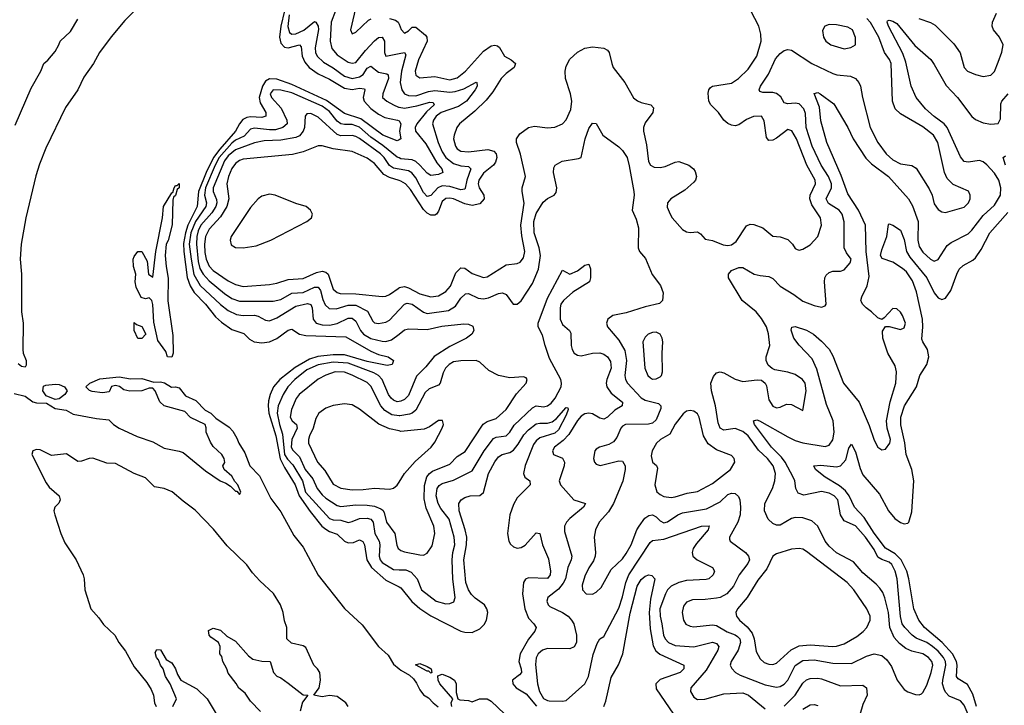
# Model space of a CAD drawing. Header units: inches. Extents: x 1678809 to 1859548, y 384609 to 522868.
# Tile 170 of 256: x 1727980 to 1733223, y 480496 to 484144. Entities that reach past the tile are written whole.
import ezdxf

# ---------------------------------------------------------------- set-up
doc = ezdxf.new("R2010")
doc.units = ezdxf.units.IN
doc.header["$MEASUREMENT"] = 0
doc.layers.add('B7428', color=7, linetype='Continuous')
doc.layers.add('B7438', color=7, linetype='Continuous')

msp = doc.modelspace()

# ---------------------------------------------------------------- linework, layer by layer
at = {"layer": 'B7428', "color": 5}
for points, elevation in [([(1728620, 484220), (1728540, 484140), (1728467, 484053), (1728405.8, 483970), (1728373, 483910), (1728321.4, 483838.6), (1728290, 483771.3), (1728223.6, 483676.4), (1728120, 483460), (1728085.6, 483374.4), (1728066.7, 483313.3), (1728012.7, 483090), (1727987.3, 482950), (1727982.3, 482870), (1727989.3, 482790), (1727989.3, 482590), (1727998.4, 482530), (1727997.3, 482390), (1727998.9, 482370), (1728014, 482330), (1728014.9, 482305.1), (1728010, 482295.3), (1727990, 482299.3), (1727973, 482313)], 180), ([(1729774.4, 484225.6), (1729741.1, 484090), (1729750, 484068.4), (1729770, 484077.1), (1729838.1, 484141.9), (1729852, 484148)], 280), ([(1729390.5, 484190), (1729370.5, 484110), (1729364.3, 484050), (1729370, 484018.4), (1729390, 483997.7), (1729410, 483993.6), (1729470, 484009.4), (1729478.6, 483998.6), (1729483.5, 483950), (1729497.7, 483917.7), (1729522.4, 483890), (1729570, 483855), (1729630, 483826.7), (1729710, 483779.6), (1729750, 483772.2), (1729790, 483779.2), (1729815.7, 483775.7), (1729818.3, 483770), (1729809.6, 483730), (1729814.4, 483710), (1729850, 483671.4), (1729890, 483640.5), (1729923.7, 483623.7), (1729992.4, 483610), (1730000, 483604.8)], 220), ([(1729415, 484170), (1729407.5, 484107.5), (1729416.4, 484076.4), (1729430, 484066.3), (1729450, 484067.8), (1729492.6, 484087.4), (1729550, 484134.5), (1729557.6, 484130), (1729568.9, 484110), (1729570.7, 484090.7), (1729553.5, 483993.5), (1729555.7, 483970), (1729565.1, 483950), (1729598.1, 483918.1), (1729650, 483887.7), (1729710, 483842.4), (1729750, 483830.4), (1729790, 483839.6), (1729810, 483852.9), (1729830, 483885.6), (1729850, 483896.4), (1729890, 483865.2), (1729936, 483856), (1729943, 483850), (1729944.6, 483830), (1729913.6, 483750), (1729912.2, 483730), (1729934.9, 483710), (1729970.2, 483690), (1729998.1, 483678.1), (1730000, 483677.8)], 240), ([(1729662, 484190), (1729638.4, 484130), (1729633.8, 484030), (1729642.4, 483990), (1729670, 483956.9), (1729730, 483918.5), (1729750, 483912.3), (1729770, 483915.3), (1729821, 483979), (1729870, 484030.8), (1729890, 484048.8), (1729910.9, 484050.9), (1729922.7, 484030), (1729922.8, 483970), (1729929.5, 483949.5), (1730000, 483963.5)], 260), ([(1727957, 483583), (1728040.7, 483779.3), (1728093.6, 483870), (1728109.6, 483910.4), (1728130, 483927.7), (1728170, 483974.8), (1728189.3, 484010), (1728195.1, 484030), (1728250, 484080.7), (1728290, 484146.8)], 180), ([(1729950, 484149.7), (1729981.6, 484141.6), (1729996, 484130), (1730000, 484120.1)], 280), ([(1730000, 483504.1), (1729990, 483498.4), (1729913.5, 483530), (1729795.9, 483615.9), (1729710, 483645.5), (1729613.2, 483713.2), (1729430, 483799.3), (1729350, 483826.6), (1729310, 483828.9), (1729290, 483816), (1729273.1, 483790), (1729256, 483730), (1729261.5, 483701.5), (1729290.7, 483650), (1729290.2, 483630), (1729270, 483623.2), (1729210, 483626.1), (1729190, 483622.9), (1729167.6, 483612.4), (1729150, 483590.4), (1729128.9, 483550), (1729045.4, 483454.6), (1729012.6, 483410), (1728973, 483330), (1728932.3, 483230), (1728925, 483150), (1728876.4, 483050), (1728862.7, 483010), (1728852.5, 482952.5), (1728854.2, 482910), (1728872.6, 482772.6), (1728888.6, 482728.6), (1728910, 482692.5), (1728969.3, 482630), (1729023.3, 482563.3), (1729054.4, 482534.4), (1729110, 482496.3), (1729173.5, 482473.5), (1729204.7, 482444.7), (1729228.2, 482430), (1729270, 482423.8), (1729310, 482430.1), (1729350, 482448.4), (1729410, 482491.7), (1729430, 482496.5), (1729470.5, 482470.5), (1729503.2, 482463.2), (1729716.4, 482456.4), (1729850, 482379.6), (1729890, 482362.6), (1729942, 482350), (1729970.5, 482330), (1729964, 482310), (1729936.4, 482303.6), (1729830, 482326.2), (1729710, 482360.1), (1729650, 482360.8), (1729567.9, 482352.1), (1729522.6, 482337.4), (1729446.2, 482293.8), (1729366.1, 482230), (1729331.9, 482190), (1729313.2, 482150), (1729304.6, 482115.4), (1729302.6, 482090), (1729307.4, 482050), (1729343.8, 481930), (1729367.1, 481807.1), (1729390, 481761.9), (1729447.1, 481670), (1729468.6, 481610), (1729527.1, 481527.1), (1729589.8, 481450), (1729610, 481432.8), (1729630, 481420.2), (1729670, 481406), (1729709.4, 481369.4), (1729730, 481360.5), (1729757.4, 481362.6), (1729790, 481376.1), (1729808.2, 481368.2), (1729816.3, 481350), (1729829.1, 481270), (1729854.4, 481230), (1729930, 481161.7), (1730000, 481125.8)], 220), ([(1730000, 483408.1), (1729990, 483412.3), (1729914.3, 483474.3), (1729850, 483518.9), (1729790, 483572.1), (1729750, 483586.9), (1729710, 483585.7), (1729689.4, 483590), (1729670, 483603.8), (1729630, 483655.5), (1729590, 483684.4), (1729430, 483754.9), (1729371.2, 483768.8), (1729330, 483771.1), (1729313.9, 483750), (1729321.1, 483730), (1729372.4, 483672.4), (1729403, 483610), (1729405, 483590), (1729382, 483570), (1729341.5, 483558.5), (1729310, 483557.3), (1729230, 483566.7), (1729210, 483561.3), (1729176.2, 483523.8), (1729130, 483503.1), (1729110, 483486.4), (1729042.3, 483410), (1729020.7, 483370), (1728969.8, 483249.8), (1728964.4, 483210), (1728975.7, 483170), (1728971.1, 483150), (1728916.6, 483070), (1728891.2, 483010), (1728883.3, 482950), (1728892.6, 482870), (1728908.3, 482788.3), (1728941.2, 482730), (1729050, 482627.8), (1729090, 482597.5), (1729134.9, 482574.9), (1729170, 482569.3), (1729230, 482572.5), (1729250, 482566.9), (1729290, 482545.3), (1729310, 482541.1), (1729350, 482557.3), (1729450, 482620.1), (1729513, 482633), (1729530, 482629.1), (1729536.9, 482610), (1729542.6, 482550), (1729559.2, 482530), (1729590, 482521), (1729630, 482518.6), (1729670, 482527.9), (1729730, 482555.7), (1729750, 482555.1), (1729770, 482539.8), (1729794.2, 482490), (1729810.6, 482470), (1729850, 482447.3), (1729910, 482433.3), (1729930, 482432.6), (1729959.7, 482440.3), (1730000, 482470.8)], 240), ([(1730000, 483348.1), (1729970, 483353.3), (1729948.5, 483368.5), (1729920.7, 483410), (1729901.4, 483430), (1729790, 483511), (1729770, 483523.1), (1729750, 483527.3), (1729690, 483526.7), (1729670, 483533.1), (1729570, 483626), (1729530, 483644.2), (1729510, 483643.5), (1729500.2, 483630), (1729496.5, 483570), (1729490.1, 483550), (1729470, 483526.4), (1729450, 483517.7), (1729370, 483502.1), (1729281.3, 483498.7), (1729230, 483489.2), (1729130, 483451.9), (1729090, 483419.8), (1729070, 483392.5), (1729011.2, 483250), (1729011, 483230), (1729027.9, 483187.9), (1729029.8, 483170), (1729024.4, 483150), (1729003, 483117), (1728944.6, 483050), (1728930, 483020.2), (1728922.8, 482990), (1728921, 482950), (1728930, 482858), (1728940.3, 482820.3), (1728956.7, 482790), (1728990, 482755.1), (1729070, 482687), (1729110, 482660.8), (1729150, 482647), (1729330, 482645.6), (1729370, 482654.4), (1729430, 482688.6), (1729490, 482692.7), (1729550, 482720.6), (1729570, 482721.5), (1729582.8, 482702.8), (1729594.9, 482654.9), (1729607, 482627), (1729627.9, 482607.9), (1729665.3, 482605.3), (1729730, 482624.8), (1729770, 482624.4), (1729832.3, 482592.3), (1729860.5, 482540.5), (1729870, 482531.7), (1729890, 482527.3), (1729930, 482534.5), (1729950, 482545.1), (1730000, 482599.5)], 260), ([(1730000, 483287.7), (1729950, 483303.4), (1729919.6, 483319.6), (1729870, 483377.8), (1729830, 483407), (1729750, 483442.9), (1729650, 483456.7), (1729590, 483472.8), (1729570, 483471.9), (1729490, 483439.9), (1729433, 483427), (1729170, 483401.7), (1729150, 483393.8), (1729130, 483378.2), (1729110, 483351.2), (1729092.2, 483310), (1729083.1, 483270), (1729094.5, 483190), (1729083.2, 483150), (1729050, 483095.5), (1728989.1, 483030), (1728969.1, 482990.9), (1728963.8, 482950), (1728965.5, 482905.5), (1728972.5, 482870), (1728990, 482831.7), (1729011.1, 482810), (1729090, 482754.3), (1729130, 482734.7), (1729170, 482724.7), (1729310, 482734.3), (1729350, 482741.6), (1729410, 482761.4), (1729490, 482766.4), (1729560.7, 482799.3), (1729590, 482805), (1729610, 482800.1), (1729623, 482790), (1729649.8, 482709.8), (1729670, 482692.8), (1729687.1, 482687.1), (1729770, 482686), (1729910, 482670.8), (1729930, 482673.1), (1729950, 482681.7), (1730000, 482717.9)], 280), ([(1730000, 482112.6), (1729990, 482110.9), (1729970, 482118.8), (1729957.9, 482130), (1729944.6, 482150), (1729910, 482229.3), (1729891, 482251), (1729865.3, 482265.3), (1729730, 482316.9), (1729650, 482321.4), (1729570, 482307.3), (1729510, 482280.7), (1729445, 482230), (1729408.9, 482190), (1729383.8, 482150), (1729357.1, 482090), (1729351.1, 482050), (1729362.9, 481990), (1729379.3, 481939.3), (1729391.1, 481830), (1729406, 481806), (1729435.2, 481775.2), (1729486.5, 481690), (1729502.9, 481630), (1729630, 481489.3), (1729650, 481483.3), (1729690, 481480.9), (1729730, 481469.6), (1729750, 481473.3), (1729790, 481490.9), (1729830, 481492.4), (1729850, 481487.1), (1729862, 481470), (1729870.8, 481410), (1729895.1, 481370), (1729898.6, 481350), (1729893.9, 481290), (1729899.2, 481270), (1729910, 481255.4), (1729970, 481218.1), (1730000, 481217.4)], 240), ([(1727950, 482154.8), (1728010, 482141), (1728050.5, 482110.5), (1728070, 482105.5), (1728123.5, 482103.5), (1728170, 482076), (1728227.1, 482067.1), (1728264.4, 482044.4), (1728390, 482022.3), (1728455.5, 482015.5), (1728480.4, 481990), (1728510, 481970.3), (1728606.6, 481926.6), (1728690, 481898.5), (1728750, 481864), (1728828.8, 481848.8), (1728850, 481840.4), (1728970, 481744.4), (1729047.3, 481690), (1729078.4, 481678.4), (1729102.4, 481662.4), (1729130, 481636), (1729136, 481636), (1729150, 481618), (1729157.2, 481630), (1729141.2, 481670), (1729126.3, 481686.3), (1729110, 481715.3), (1729068.7, 481750), (1729062, 481770), (1729072, 481788), (1729069, 481810), (1729056, 481830), (1729010, 481874), (1728995.9, 481895.9), (1728972.7, 481950), (1728973.2, 481973.2), (1728968, 481990), (1728890, 482027.6), (1728859.4, 482059.4), (1728749.2, 482090), (1728726.6, 482110), (1728701.2, 482170), (1728690, 482184), (1728670, 482184), (1728630, 482169.3), (1728567.6, 482167.6), (1728534.5, 482174.5), (1728511.5, 482191.5), (1728490, 482198), (1728468.5, 482191.5), (1728456.3, 482163.7), (1728421.6, 482158.4), (1728365.6, 482165.6), (1728351.7, 482171.7), (1728333.2, 482190), (1728353.2, 482210), (1728407.3, 482232.7), (1728510, 482243.8), (1728570, 482233.4), (1728630, 482234.4), (1728695.3, 482215.3), (1728730, 482217.1), (1728751.8, 482211.8), (1728788.5, 482188.5), (1728810, 482191), (1728830, 482186), (1728863.1, 482143.1), (1728917.6, 482117.6), (1728967.3, 482067.3), (1728998.8, 482050), (1729023.8, 482023.8), (1729095.5, 481975.5), (1729115.2, 481955.2), (1729137, 481917), (1729146.4, 481890), (1729179.5, 481839.5), (1729204.9, 481770), (1729256.7, 481716.7), (1729317, 481597), (1729370, 481524.9), (1729440.4, 481400.4), (1729490, 481337), (1729568.9, 481188.9), (1729710, 481012), (1729804.6, 480924.6), (1729890.4, 480810), (1729943, 480763), (1729970, 480714.4), (1730000, 480690.4)], 180), ([(1730000, 482036.3), (1729962.2, 482042.2), (1729924.9, 482064.9), (1729903.9, 482090), (1729850, 482193.7), (1729830, 482213), (1729750, 482253.3), (1729710, 482267.8), (1729660.7, 482270), (1729610, 482252.9), (1729570, 482230.5), (1729467.7, 482150), (1729452.4, 482127.6), (1729426.8, 482070), (1729419.8, 482030), (1729430.5, 482010.5), (1729454.2, 481990), (1729458.3, 481970), (1729428.6, 481910), (1729426.6, 481870), (1729434, 481854), (1729470, 481817.3), (1729500.4, 481750), (1729541.1, 481701.1), (1729563.4, 481650), (1729590, 481615.5), (1729610, 481597.5), (1729670, 481559.9), (1729690, 481553.8), (1729770, 481562.8), (1729830, 481561.2), (1729870, 481555.6), (1729902.4, 481542.4), (1729914, 481534), (1729921.2, 481521.2), (1729933.1, 481470), (1729978.5, 481410), (1729987.9, 481347.9), (1729996.1, 481330), (1730000, 481327)], 260), ([(1730000, 481956), (1729950, 481967.7), (1729892.3, 481992.3), (1729790, 482071.9), (1729750, 482095.1), (1729710, 482099.3), (1729650, 482090.7), (1729610, 482077.4), (1729572.9, 482050), (1729557.3, 482022.7), (1729542.1, 481970), (1729524, 481930), (1729517.9, 481910), (1729518.9, 481890), (1729566.5, 481790), (1729604.7, 481744.7), (1729650, 481671.9), (1729690, 481651.4), (1729750, 481642.7), (1729810, 481644.1), (1729870, 481652.1), (1729950, 481646.3), (1729970, 481652), (1729990, 481666.7), (1730000, 481682.7)], 280), ([(1729729, 480490), (1729717.2, 480510), (1729670, 480544), (1729630, 480548.7), (1729590, 480542), (1729546, 480550), (1729575.3, 480590), (1729582.7, 480630), (1729578, 480670), (1729566, 480690), (1729546, 480710), (1729504.7, 480804.7), (1729490, 480813.2), (1729427, 480827), (1729402, 480850), (1729402, 480910), (1729390, 480946), (1729382.7, 480990), (1729369.5, 481030), (1729331.6, 481091.6), (1729258.3, 481158.3), (1729220.2, 481200.2), (1729190, 481243.5), (1729084.8, 481344.8), (1729012.7, 481432.7), (1728914.8, 481534.8), (1728850, 481581.5), (1728791.8, 481631.8), (1728750, 481649.8), (1728698.7, 481658.7), (1728650, 481705.8), (1728589.9, 481729.9), (1728490, 481782.2), (1728443.6, 481783.6), (1728370, 481810.8), (1728350, 481809.8), (1728310, 481795.1), (1728290, 481794), (1728230, 481834.5), (1728150, 481826), (1728090, 481854.8), (1728070, 481857.3), (1728050.3, 481849.7), (1728044.6, 481830), (1728120.5, 481680.5), (1728137.5, 481657.5), (1728190.3, 481610), (1728196.5, 481590), (1728188.7, 481571.3), (1728166.7, 481550), (1728162.7, 481530), (1728166.7, 481510), (1728200.2, 481410), (1728221.4, 481361.4), (1728281.1, 481270), (1728318.4, 481190), (1728323.7, 481170), (1728326.7, 481110), (1728358.6, 481010), (1728402, 480962), (1728426.7, 480926.7), (1728486.3, 480870), (1728509, 480830), (1728543.6, 480783.6), (1728590, 480701.3), (1728657.5, 480617.5), (1728680.3, 480580.3), (1728693, 480550), (1728698.5, 480510), (1728707.1, 480490)], 180), ([(1729263.1, 480463.1), (1729210, 480518), (1729180.2, 480560.2), (1729146.6, 480586.6), (1729132.5, 480612.5), (1729090, 480668), (1729084, 480690), (1729062, 480730), (1729056.4, 480756.4), (1729046, 480770), (1729048, 480810), (1729038, 480830), (1728998, 480858), (1728988.7, 480870), (1728985.6, 480894.4), (1729010, 480906), (1729050, 480896), (1729084, 480864), (1729130, 480838), (1729199.1, 480759.1), (1729222.4, 480742.4), (1729269.2, 480730.8), (1729314, 480730), (1729331.3, 480670), (1729350, 480651.3), (1729370, 480642.8), (1729410, 480614.8), (1729490, 480552), (1729514, 480550), (1729486.8, 480513.2), (1729474.4, 480465.6)], 180), ([(1728795.3, 480490), (1728815.3, 480530), (1728781.2, 480610), (1728757.2, 480650), (1728744, 480690), (1728729.2, 480710), (1728719, 480739), (1728709, 480750), (1728702, 480778), (1728710, 480794), (1728730, 480792), (1728759.6, 480739.6), (1728790, 480722), (1728810.5, 480690.5), (1728820.5, 480660.5), (1728838, 480630), (1728923.5, 480583.5), (1728978, 480530), (1729064.9, 480384.9)], 180)]:
    msp.add_lwpolyline(points, dxfattribs=dict(at, elevation=elevation))
for points, elevation in [([(1728790, 482348.7), (1728768, 482350), (1728758, 482378), (1728716.6, 482436.6), (1728693.8, 482533.8), (1728689.1, 482629.1), (1728684, 482650), (1728670, 482664), (1728650, 482659), (1728626.6, 482666.6), (1728601.2, 482721.2), (1728595.1, 482750), (1728598, 482790), (1728587, 482830), (1728584.5, 482870), (1728590, 482884.7), (1728610, 482911.3), (1728630.7, 482910.7), (1728658.5, 482858.5), (1728666, 482790), (1728690, 482774), (1728706, 482910), (1728741.2, 483090), (1728746, 483150), (1728790, 483222), (1728796.4, 483223.6), (1728802, 483250), (1728810, 483262), (1728818, 483262), (1728830, 483272), (1728830, 483248.7), (1728819.6, 483240.4), (1728810, 483209), (1728799.6, 483200.4), (1728795.9, 483184.1), (1728791.5, 483051.5), (1728770, 482969.4), (1728759.5, 482950), (1728754.5, 482890), (1728759.6, 482830), (1728771.4, 482768.6), (1728768.2, 482648.2), (1728795.5, 482464.5), (1728798, 482370)], 180), ([(1729310, 483215.2), (1729270, 483204.4), (1729249.8, 483190.2), (1729210, 483144.3), (1729107, 482990), (1729100.1, 482970), (1729105.6, 482945.6), (1729130, 482932.5), (1729170, 482929.5), (1729238.9, 482941.1), (1729317.6, 482970), (1729509.2, 483070), (1729534, 483090), (1729539.3, 483110), (1729529.3, 483130), (1729505.2, 483150), (1729450, 483166.4), (1729340.7, 483210)], 320), ([(1728610, 482448), (1728589, 482490), (1728590, 482532), (1728602, 482522), (1728631.1, 482511.1), (1728650, 482474), (1728651.3, 482470), (1728630, 482448)], 180), ([(1728170, 482124), (1728122, 482142), (1728102.7, 482170), (1728106.3, 482193.7), (1728120.1, 482199.9), (1728170, 482204.4), (1728190, 482203.1), (1728218.8, 482190), (1728233.4, 482170), (1728220.7, 482150), (1728190, 482126)], 180)]:
    msp.add_lwpolyline(points, close=True, dxfattribs=dict(at, elevation=elevation))
at = {"layer": 'B7438', "color": 5}
for points, elevation in [([(1730000, 482717.9), (1730001.2, 482718.8), (1730030, 482723.6), (1730050, 482717.5), (1730110, 482684.8), (1730170, 482669.6), (1730210, 482674.7), (1730250, 482697), (1730273.3, 482726.7), (1730302.5, 482797.5), (1730330, 482823.7), (1730350, 482822.6), (1730390, 482793.8), (1730450, 482772.1), (1730470, 482776.3), (1730570, 482838.8), (1730630, 482846.2), (1730645.6, 482854.4), (1730662.5, 482877.5), (1730670.8, 482910), (1730654, 482994), (1730648.9, 483050), (1730666.8, 483166.8), (1730655.8, 483230), (1730656.5, 483250), (1730672.9, 483310), (1730647.6, 483427.6), (1730624.8, 483490), (1730626, 483510), (1730644, 483536), (1730690, 483570.2), (1730722.2, 483577.8), (1730790, 483568.6), (1730830, 483571.7), (1730869.9, 483590.1), (1730889.4, 483610.6), (1730914.9, 483665.1), (1730920.4, 483710), (1730914, 483750), (1730885.8, 483830), (1730884.3, 483870), (1730890, 483897), (1730910, 483933.8), (1730950, 483970.2), (1730990, 483992.1), (1731030, 483999.2), (1731090, 483992.2), (1731110, 483982), (1731119.6, 483970), (1731132.5, 483910), (1731140.9, 483890), (1731201.7, 483810), (1731248.7, 483728.7), (1731270, 483711.8), (1731290, 483703.2), (1731341, 483690), (1731355.1, 483675.1), (1731351.7, 483650), (1731310, 483594.3), (1731301.3, 483570), (1731301.3, 483550), (1731317.2, 483477.2), (1731328.9, 483390), (1731339.1, 483370), (1731358.3, 483358.3), (1731390, 483356.8), (1731416.7, 483363.3), (1731470, 483386.3), (1731490, 483389.4), (1731543.1, 483370), (1731568.9, 483350), (1731576.3, 483336.3), (1731584.2, 483310), (1731579.2, 483290), (1731570, 483278.5), (1731522.4, 483237.6), (1731447.6, 483190), (1731430, 483169), (1731427, 483147), (1731443.1, 483110), (1731455.3, 483090), (1731510, 483028.2), (1731530, 483015.8), (1731550, 483012.2), (1731590, 483015.5), (1731604.9, 483004.9), (1731630, 482975.5), (1731670, 482968.4), (1731726.5, 482946.5), (1731750, 482943.3), (1731770, 482946.5), (1731795.6, 482964.4), (1731850, 483046.9), (1731870, 483056.1), (1731890, 483055), (1731937.1, 483037.1), (1731990, 482991.6), (1732030, 482988.4), (1732070, 482973.8), (1732095.2, 482950), (1732110, 482926), (1732120.8, 482920.8), (1732130, 482918), (1732150, 482922.7), (1732190, 482945.4), (1732229.8, 482990), (1732249.2, 483050), (1732243.6, 483090), (1732198.3, 483158.3), (1732188, 483190), (1732189.9, 483210.1), (1732217.2, 483270), (1732216.3, 483290), (1732171, 483370), (1732117.3, 483510), (1732092.4, 483552.4), (1732070, 483559), (1732010, 483514), (1731990, 483503), (1731970, 483500.2), (1731956.6, 483516.6), (1731945, 483605), (1731930, 483629.8), (1731888, 483628), (1731850, 483613.4), (1731810, 483583.6), (1731790, 483579), (1731770, 483582.5), (1731750, 483591.2), (1731730, 483609), (1731701.9, 483650), (1731661, 483690), (1731649.9, 483710), (1731646.8, 483753.2), (1731649, 483771), (1731657.7, 483782.3), (1731670, 483790.2), (1731770, 483806.1), (1731808.4, 483831.6), (1731859.7, 483880.3), (1731904.6, 483950), (1731928.7, 484030), (1731926.5, 484066.5), (1731916.1, 484110), (1731873.5, 484190)], 280), ([(1732768.4, 484150), (1732829.5, 484129.5), (1732854.7, 484114.7), (1732954.5, 484014.5), (1732987.3, 483967.3), (1733008.9, 483890), (1733026.7, 483870), (1733070, 483851.5), (1733110, 483840.9), (1733151.7, 483848.3), (1733170, 483868.2), (1733190, 483918), (1733210, 483971.8), (1733216.1, 484010), (1733198, 484050), (1733166.3, 484090), (1733158.6, 484110), (1733160.4, 484130), (1733181.2, 484178.8)], 260), ([(1730000, 482599.5), (1730029, 482631), (1730044.2, 482635.8), (1730070.9, 482630), (1730130, 482588), (1730150, 482580.3), (1730263.2, 482596.8), (1730300.7, 482619.3), (1730330, 482662), (1730354.8, 482685.2), (1730370, 482687.2), (1730422.1, 482662.1), (1730450, 482658.2), (1730476.5, 482663.5), (1730530, 482687.3), (1730550.8, 482690.8), (1730570, 482680.9), (1730608, 482630), (1730630, 482630.3), (1730650, 482647.2), (1730710, 482740.7), (1730742.7, 482817.3), (1730753.6, 482890), (1730746.4, 482930), (1730720.5, 483010), (1730718.2, 483070), (1730730, 483113), (1730766.8, 483173.2), (1730790, 483193), (1730825.6, 483210), (1730836.4, 483223.6), (1730839.8, 483250), (1730822.4, 483330), (1730824.5, 483355.5), (1730832, 483370), (1730868.6, 483391.4), (1730955.3, 483404.7), (1730969.5, 483410.5), (1730990.7, 483509.3), (1731010, 483564.9), (1731030, 483593.4), (1731050, 483590.7), (1731084.4, 483530), (1731170, 483466.5), (1731190, 483447.6), (1731214, 483410), (1731225.9, 483365.9), (1731250.3, 483230), (1731251.5, 483210), (1731241.1, 483130), (1731263.4, 483083.4), (1731275.7, 483035.7), (1731273.6, 482930), (1731281.1, 482910), (1731313.2, 482873.2), (1731347.5, 482787.5), (1731391.8, 482730), (1731407.2, 482690), (1731402.4, 482650), (1731386.5, 482633.5), (1731310, 482617), (1731210, 482584.6), (1731138.8, 482570), (1731112.7, 482550), (1731104.9, 482530), (1731110.3, 482510), (1731170, 482439.3), (1731203.1, 482383.1), (1731212.1, 482330), (1731203.3, 482250), (1731206, 482230), (1731216.1, 482210), (1731290, 482131.5), (1731310, 482120.1), (1731381.2, 482101.2), (1731393.9, 482090), (1731394.8, 482074.8), (1731370, 482014.6), (1731350, 481996.4), (1731327.9, 481992.1), (1731205.3, 481990), (1731190, 481981.6), (1731181.2, 481970), (1731159.2, 481920.8), (1731142.1, 481897.9), (1731116.8, 481883.2), (1731067.3, 481870), (1731050, 481859.6), (1731043.1, 481850), (1731035.6, 481810), (1731040.3, 481790), (1731050, 481778.4), (1731071.8, 481771.8), (1731170, 481797.5), (1731190, 481794.4), (1731205, 481770), (1731204.3, 481750), (1731191.4, 481688.6), (1731142.7, 481570), (1731114.7, 481525.3), (1731066.5, 481470), (1731046.5, 481430), (1731039.3, 481390), (1731045.9, 481310), (1731043.7, 481290), (1731034.9, 481265.1), (1731010, 481226.9), (1730990, 481182.9), (1730975.4, 481135.4), (1730976.5, 481110), (1730997.3, 481090), (1731030, 481087.2), (1731050, 481098.4), (1731076.7, 481123.3), (1731130, 481218), (1731190, 481275.8), (1731210, 481304.5), (1731236.2, 481350), (1731266.2, 481430), (1731278.1, 481450), (1731309, 481491), (1731330, 481506.8), (1731350.1, 481510.1), (1731370, 481498.4), (1731390, 481477.6), (1731410, 481467.1), (1731430, 481472.6), (1731485.5, 481510), (1731510, 481520.8), (1731637.9, 481542.1), (1731710, 481579.6), (1731750, 481617.2), (1731770, 481625.3), (1731790, 481623.5), (1731807.1, 481607.1), (1731814.4, 481590), (1731819.1, 481550), (1731817.2, 481510), (1731803.6, 481470), (1731759.1, 481390), (1731760.4, 481380.4), (1731763.1, 481370), (1731844.1, 481310), (1731860.9, 481290), (1731866.3, 481270), (1731857.6, 481250), (1731811.4, 481190), (1731781.2, 481130), (1731745.2, 481090), (1731710, 481070.5), (1731690, 481065.6), (1731630, 481058.5), (1731562.6, 481057.4), (1731530, 481044.4), (1731515.5, 481024.5), (1731508.4, 480990), (1731515.4, 480950), (1731528.1, 480928.1), (1731550, 480916.8), (1731570, 480914.5), (1731670, 480925), (1731690, 480921.1), (1731746.8, 480886.8), (1731790, 480871.6), (1731802.8, 480862.8), (1731814.2, 480850), (1731817.5, 480830), (1731805.5, 480790), (1731768.3, 480730), (1731763.7, 480710), (1731771.8, 480691.8), (1731791.5, 480671.5), (1731816.5, 480656.5), (1731950, 480605.1), (1732010, 480592.6), (1732030, 480596.6), (1732050, 480608.2), (1732070.9, 480630), (1732110, 480707.7), (1732150, 480734.1), (1732210, 480737.7), (1732310, 480720.5), (1732410, 480718.4), (1732490, 480758.1), (1732530, 480769.4), (1732570, 480761.1), (1732598, 480738), (1732623, 480703), (1732652.4, 480630), (1732690, 480581.1), (1732710, 480567.6), (1732750, 480553.4), (1732770, 480552), (1732782, 480558), (1732790, 480563.8), (1732810, 480604.2), (1732833.7, 480670), (1732842.4, 480710), (1732836.6, 480730), (1732820.2, 480750), (1732790, 480769.4), (1732730, 480784.3), (1732698.5, 480798.5), (1732664.9, 480824.9), (1732636.7, 480856.7), (1732612.9, 480910), (1732605.9, 480990), (1732587.6, 481067.6), (1732576.8, 481096.8), (1732560.2, 481120.2), (1732541.3, 481141.3), (1732470, 481200.3), (1732419.1, 481259.1), (1732330, 481306.6), (1732290, 481343.5), (1732268.5, 481370), (1732230.8, 481450), (1732198.4, 481478.4), (1732150, 481493.3), (1732110, 481494.6), (1732090, 481489.8), (1732030, 481455.1), (1732010, 481454.2), (1731990, 481462.7), (1731965.7, 481485.7), (1731945.8, 481530), (1731947.5, 481570), (1731988.5, 481650), (1732000.5, 481690), (1732004.1, 481730), (1731992.8, 481770), (1731962.2, 481810), (1731913.7, 481853.7), (1731858.7, 481930), (1731830, 481953.5), (1731790, 481968.4), (1731730, 481959.9), (1731709.9, 481969.9), (1731699.4, 481999.4), (1731684.5, 482090), (1731663.4, 482170), (1731660.5, 482210), (1731674, 482246), (1731690, 482264.2), (1731710, 482270.3), (1731730, 482264.7), (1731790, 482232), (1731830, 482218.6), (1731907.7, 482227.7), (1731930, 482225.7), (1731949.3, 482209.3), (1731955.9, 482195.9), (1731970, 482122), (1731990, 482088.3), (1732010, 482078.8), (1732030, 482082.6), (1732062.4, 482097.6), (1732090, 482097.1), (1732150, 482064), (1732168.4, 482170), (1732162.3, 482210), (1732148.6, 482230), (1732110, 482256.5), (1732070, 482269.1), (1732001.8, 482281.8), (1731987.4, 482287.4), (1731966.1, 482306.1), (1731955.8, 482330), (1731955.4, 482350), (1731975.3, 482410), (1731967.1, 482472.9), (1731956.4, 482510), (1731930, 482554.5), (1731901.6, 482590), (1731827.4, 482650), (1731754.7, 482770), (1731754, 482790), (1731769.8, 482810.2), (1731810, 482824.9), (1731830, 482826), (1731890.8, 482790.7), (1731922.6, 482782.6), (1731970, 482778), (1731990, 482767.2), (1732030, 482726.7), (1732102.1, 482682.1), (1732150, 482646.2), (1732210, 482622.4), (1732250, 482613.7), (1732270, 482622), (1732274, 482630), (1732265.7, 482750), (1732267.8, 482770), (1732275, 482785), (1732290, 482799), (1732310, 482806), (1732350, 482806.7), (1732370, 482813.4), (1732402, 482850), (1732407, 482870), (1732382.7, 482902.7), (1732370.5, 482930.5), (1732371, 483069), (1732359.9, 483110), (1732343.9, 483130), (1732286.3, 483166.3), (1732274.6, 483190), (1732302.4, 483250), (1732302.5, 483270), (1732286.5, 483310), (1732248.3, 483370), (1732199.4, 483470), (1732168.5, 483570), (1732164.8, 483644.9), (1732155.3, 483670), (1732130, 483695.5), (1732110, 483700.5), (1732070, 483695.4), (1732050, 483701.1), (1732033, 483733), (1732010, 483751.1), (1731990, 483755.6), (1731936.4, 483756.4), (1731922, 483762), (1731916.9, 483770), (1731924.2, 483790), (1731966.8, 483853.2), (1732005.2, 483934.8), (1732030, 483964.1), (1732050, 483979.3), (1732070, 483984.6), (1732090, 483981.3), (1732197.8, 483910), (1732310, 483857.8), (1732331.1, 483851.1), (1732403.9, 483843.9), (1732431.1, 483830), (1732448.5, 483810), (1732457.8, 483790), (1732467.8, 483730), (1732508.3, 483570), (1732550, 483491.2), (1732594.3, 483430), (1732630, 483398.2), (1732670, 483377.1), (1732730, 483367.4), (1732753.5, 483353.5), (1732823.4, 483243.4), (1732838.4, 483210), (1732850, 483164.4), (1732870, 483133.4), (1732890, 483120.9), (1732910, 483118), (1733010, 483146.5), (1733032, 483170), (1733040.4, 483190), (1733042, 483210), (1733031.7, 483231.7), (1732950, 483266.4), (1732918.1, 483298.1), (1732904.2, 483330), (1732868.8, 483490), (1732845.4, 483530), (1732790, 483574.5), (1732670, 483642.7), (1732642, 483670), (1732627.1, 483710), (1732621.1, 483910), (1732612.5, 483932.5), (1732584.5, 483970), (1732554.1, 484050), (1732510, 484128.8), (1732491.4, 484150)], 260), ([(1730000, 484120.1), (1730011.5, 484091.5), (1730030, 484072.6), (1730050, 484083.8), (1730070, 484103.8), (1730090, 484104.8), (1730140.5, 484060.5), (1730148.7, 484050), (1730150.5, 484030), (1730104, 483930), (1730086.9, 483870), (1730090, 483848.9), (1730110, 483834.5), (1730190, 483842.3), (1730270, 483824.1), (1730310, 483835.1), (1730354.6, 483870), (1730450, 483976.4), (1730490, 484004.1), (1730510, 484008.5), (1730524.7, 484004.7), (1730535.8, 483995.8), (1730561.3, 483950), (1730597.7, 483930), (1730619.7, 483910), (1730612.4, 483890), (1730570, 483856.7), (1730544.6, 483830), (1730500, 483760), (1730463.8, 483716.2), (1730403.1, 483656.9), (1730322, 483590), (1730308.6, 483570), (1730294.4, 483530), (1730290.8, 483510), (1730300.5, 483470), (1730310, 483457.5), (1730330, 483444.8), (1730370, 483440.5), (1730473.6, 483453.6), (1730504.1, 483444.1), (1730516.8, 483430), (1730521.3, 483410), (1730514.5, 483385.5), (1730502.8, 483370), (1730450, 483327.7), (1730424.7, 483290), (1730422, 483270), (1730426.5, 483250), (1730451.2, 483210), (1730453.1, 483190), (1730430, 483164.6), (1730390, 483155.4), (1730350, 483164.3), (1730290, 483190.9), (1730270, 483194.8), (1730250, 483192.3), (1730230, 483175.7), (1730210, 483124.7), (1730199.3, 483110), (1730190, 483103.6), (1730170, 483104.2), (1730150, 483114.3), (1730130, 483133.5), (1730060.4, 483240.4), (1730034.5, 483270), (1730010, 483284.5), (1730000, 483287.7)], 280), ([(1733030, 480447.4), (1733010, 480496.5), (1732990, 480519.8), (1732930, 480545.2), (1732910, 480566.2), (1732902.1, 480582.1), (1732894.7, 480610), (1732894.9, 480630), (1732912.1, 480710), (1732909, 480730), (1732899.3, 480750), (1732870, 480785.2), (1732840.6, 480810), (1732810, 480830.2), (1732754.3, 480854.3), (1732732.5, 480870), (1732692.9, 480910), (1732679.5, 480930), (1732669.6, 480969.6), (1732652.3, 481170), (1732642.7, 481210), (1732624.6, 481244.6), (1732610, 481258.5), (1732570, 481271.1), (1732550, 481285), (1732530, 481325.2), (1732484.3, 481390), (1732430, 481451.1), (1732370, 481476.8), (1732351.6, 481510), (1732335.9, 481590), (1732317.3, 481610), (1732290, 481625.4), (1732250, 481633.3), (1732154.7, 481614.7), (1732125.2, 481625.2), (1732113.7, 481650), (1732107.2, 481690), (1732098.8, 481710), (1732056.3, 481790), (1732036.5, 481816.5), (1731983.3, 481870), (1731892.9, 481990), (1731886.9, 482010), (1731905.8, 482014.2), (1731918.7, 482010), (1732070, 481923.7), (1732110, 481905.4), (1732150, 481893.5), (1732270, 481873.9), (1732290, 481880.2), (1732310, 481908.9), (1732316.4, 481950), (1732310.9, 482010), (1732276.9, 482096.9), (1732224.8, 482284.8), (1732199.3, 482339.3), (1732130, 482412.1), (1732102.9, 482450), (1732087.3, 482492.7), (1732091.9, 482508.1), (1732110, 482511.5), (1732170, 482491.5), (1732207.6, 482470), (1732250, 482433.7), (1732290, 482391), (1732310, 482355.2), (1732366.6, 482210), (1732449.6, 482109.6), (1732504, 481984), (1732530, 481906.7), (1732550, 481870.3), (1732570, 481856), (1732590, 481859.6), (1732612.9, 481890), (1732616.2, 481910), (1732599.3, 481970), (1732595.8, 482010), (1732615.4, 482110), (1732645.6, 482210), (1732649.8, 482269.8), (1732641.5, 482301.5), (1732603.5, 482370), (1732576, 482450), (1732573.8, 482486.2), (1732590, 482511.3), (1732609.1, 482510.9), (1732670, 482495.2), (1732690, 482504.9), (1732696.5, 482530), (1732681.4, 482570), (1732670, 482588), (1732650, 482606), (1732630, 482607.3), (1732583, 482557), (1732570, 482548.7), (1732550, 482557), (1732515.6, 482590), (1732486.6, 482610), (1732467.1, 482630), (1732462, 482642), (1732459.2, 482650), (1732463.8, 482670), (1732492.5, 482727.5), (1732502.8, 482777.2), (1732487.8, 482910), (1732484.1, 483050), (1732445.9, 483130), (1732390, 483217.7), (1732355.1, 483315.1), (1732278.5, 483490), (1732245.8, 483605.8), (1732238.5, 483678.5), (1732209.8, 483750.2), (1732230, 483756.5), (1732243, 483750), (1732316.1, 483696.1), (1732389.6, 483569.6), (1732418.3, 483510), (1732486.2, 483406.2), (1732516.4, 483376.4), (1732606.9, 483310), (1732712.2, 483190), (1732734.2, 483154.2), (1732764.8, 483070), (1732762.2, 482970), (1732770, 482937.6), (1732790, 482906.4), (1732830, 482869.4), (1732850, 482859.7), (1732870, 482867.1), (1732918.4, 482941.6), (1732940.9, 482959.1), (1733030, 483004.1), (1733050, 483023.5), (1733110, 483101.2), (1733170, 483157.7), (1733201.9, 483210), (1733204.9, 483250), (1733193.2, 483290), (1733170, 483327.7), (1733130, 483372.3), (1733110, 483387.2), (1733090, 483394.7), (1733030, 483384.9), (1733009.4, 483389.4), (1732990, 483414.8), (1732919.5, 483570), (1732902.3, 483590), (1732849, 483629), (1732802.8, 483670), (1732754.1, 483730), (1732727.2, 483790), (1732698, 483918), (1732683.2, 483963.2), (1732606, 484110), (1732598.4, 484130), (1732601.7, 484138.3), (1732610, 484141.6), (1732630, 484135.6), (1732650, 484123.6), (1732747.1, 484007.1), (1732831.2, 483931.2), (1732850, 483906), (1732913.5, 483793.5), (1732974.6, 483730), (1733050, 483629.5), (1733070, 483612.5), (1733110, 483595.8), (1733152, 483588), (1733190, 483591.8), (1733203.2, 483616.8), (1733204.3, 483695.7), (1733210.5, 483710), (1733244.3, 483750)], 240), ([(1730000, 483963.5), (1730029.3, 483969.3), (1730037.1, 483957.1), (1730013.5, 483870), (1730006.5, 483810), (1730014.9, 483770), (1730029.5, 483750), (1730050, 483739.9), (1730090, 483738.6), (1730157.8, 483762.2), (1730190, 483767.7), (1730270, 483758.7), (1730298.8, 483761.2), (1730344.3, 483775.7), (1730410, 483811.8), (1730413.7, 483810), (1730415.8, 483790), (1730405.8, 483770), (1730358.6, 483710), (1730317.4, 483682.6), (1730224.8, 483650), (1730198, 483630), (1730184.2, 483610), (1730178.7, 483590), (1730208.3, 483490), (1730230, 483441.1), (1730250.1, 483410), (1730290, 483378.1), (1730330, 483366.1), (1730370, 483363.5), (1730382.2, 483350), (1730361.1, 483290), (1730353, 483247), (1730350, 483242.3), (1730330, 483237.8), (1730270, 483256.3), (1730230, 483259), (1730206.2, 483250), (1730170, 483208.5), (1730150, 483203.8), (1730130, 483224.5), (1730090, 483303.2), (1730069, 483329), (1730050, 483339.4), (1730000, 483348.1)], 260), ([(1730000, 483677.8), (1730030, 483673.1), (1730095.2, 483684.8), (1730164.2, 483704.2), (1730182.3, 483702.3), (1730187.6, 483690), (1730145.7, 483654.3), (1730094.4, 483590), (1730086.2, 483570), (1730087.2, 483550), (1730143.7, 483483.7), (1730201.7, 483381.7), (1730227.7, 483350), (1730234, 483330), (1730210, 483319.7), (1730170, 483314.5), (1730150, 483326.6), (1730111.7, 483370), (1730088.7, 483388.7), (1730070, 483397.4), (1730010, 483404), (1730000, 483408.1)], 240), ([(1730000, 483604.8), (1730002.8, 483602.8), (1730009.3, 483590), (1730002.8, 483550), (1730010.2, 483509.8), (1730000, 483504.1)], 220), ([(1733229.9, 483370), (1733216.2, 483410), (1733230, 483418.9)], 220), ([(1733075.6, 480490), (1733055.6, 480555.6), (1733026.2, 480606.2), (1732977.9, 480637.9), (1732968.7, 480648.7), (1732972.7, 480710), (1732968.4, 480730), (1732947.5, 480770), (1732891.3, 480831.3), (1732797.5, 480910), (1732768.7, 480950), (1732741.1, 481010), (1732715.3, 481170), (1732704.4, 481210), (1732673.2, 481270), (1732641.7, 481301.7), (1732590, 481333), (1732530, 481412.4), (1732475.9, 481495.9), (1732426.1, 481550), (1732396.6, 481610), (1732376.8, 481636.8), (1732344.6, 481664.6), (1732269.8, 481710), (1732217, 481750), (1732209.4, 481770), (1732246.8, 481773.2), (1732330, 481765.1), (1732350, 481770.8), (1732378.3, 481801.7), (1732395.4, 481864.6), (1732410, 481884.9), (1732430, 481844.4), (1732455.5, 481755.5), (1732470, 481722.6), (1732559.1, 481619.1), (1732605.9, 481530), (1732640.2, 481490), (1732669.7, 481469.7), (1732690, 481462.1), (1732710, 481464.6), (1732714.5, 481470), (1732730, 481526), (1732742.1, 481690), (1732730.3, 481750), (1732700.1, 481830), (1732693, 481893), (1732672.2, 481987.8), (1732672.2, 482030), (1732692.2, 482090), (1732756.1, 482190), (1732772.5, 482250), (1732811, 482309), (1732821.4, 482350), (1732813.3, 482390), (1732788.5, 482430), (1732784.3, 482444.3), (1732789.9, 482510.1), (1732787.5, 482550), (1732755.6, 482695.6), (1732734.6, 482754.6), (1732701.8, 482801.8), (1732680.7, 482820.7), (1732630, 482853), (1732572.6, 482872.6), (1732563.1, 482890), (1732570, 482919.1), (1732597.7, 482990), (1732606.2, 483053.8), (1732610, 483057.3), (1732630, 483050.4), (1732670, 483023.8), (1732690, 482974.8), (1732702.6, 482910), (1732720.1, 482880.1), (1732810, 482770.8), (1732850, 482691.3), (1732870, 482663.2), (1732890, 482654.7), (1732910, 482662.7), (1732937.8, 482702.2), (1732969.4, 482790.6), (1732983.4, 482816.6), (1733004, 482836), (1733055.8, 482864.2), (1733070, 482876.9), (1733099, 482921), (1733145.4, 483010), (1733241.8, 483118.2)], 220), ([(1730000, 481217.4), (1730036.5, 481216.5), (1730064.6, 481204.6), (1730095.8, 481170), (1730120.1, 481110), (1730197.3, 481050), (1730250, 481035.5), (1730270, 481037.2), (1730292.8, 481047.2), (1730299.4, 481070), (1730287, 481167), (1730282.9, 481270), (1730286.4, 481310), (1730296.7, 481350), (1730294.3, 481390), (1730267.4, 481487.4), (1730223.5, 481543.5), (1730208.5, 481570), (1730197.5, 481610), (1730202.9, 481650), (1730214.6, 481665.4), (1730230, 481675.6), (1730290, 481693.4), (1730390, 481743.5), (1730452.6, 481850), (1730503.8, 481916.2), (1730517, 481923), (1730570, 481929.6), (1730589.9, 481950), (1730613.9, 481986.1), (1730710, 482078.8), (1730730, 482088.9), (1730770, 482084.8), (1730790, 482089.6), (1730810, 482103.6), (1730831.8, 482130), (1730863.2, 482190), (1730865.9, 482210), (1730862.5, 482230), (1730802.1, 482342.1), (1730777.6, 482410), (1730764.9, 482464.9), (1730741.8, 482510), (1730741.3, 482530), (1730790, 482663.1), (1730870, 482811.3), (1730910, 482790.6), (1730950, 482808.5), (1730990, 482837.1), (1731010, 482842.8), (1731019, 482819), (1731020.4, 482770), (1731014.9, 482750), (1730925.6, 482694.4), (1730875, 482650), (1730862.4, 482630), (1730857.4, 482610), (1730858.1, 482550), (1730870, 482522.8), (1730907.2, 482490), (1730915.3, 482475.3), (1730916.8, 482410), (1730921.6, 482390), (1730932.9, 482370), (1730950, 482358.4), (1730970, 482355.2), (1731030, 482369.5), (1731070, 482370.7), (1731090, 482364.8), (1731110.8, 482350), (1731125.5, 482325.5), (1731129.1, 482290), (1731106.1, 482230), (1731102.3, 482210), (1731105.8, 482190), (1731130, 482157), (1731190.2, 482109.8), (1731187.9, 482090), (1731150, 482066.6), (1731110, 482029.9), (1731090, 482019.2), (1731070, 482024.1), (1731030, 482047), (1731010, 482050.8), (1730990, 482046.9), (1730970, 482034.5), (1730950, 482010.6), (1730903.7, 481936.3), (1730874.8, 481905.2), (1730827.9, 481870), (1730816.5, 481850), (1730823, 481830), (1730870, 481811.4), (1730880.6, 481790), (1730879.8, 481770), (1730852.1, 481690), (1730859.1, 481670), (1730930, 481590.2), (1730993.7, 481570), (1730981.5, 481550), (1730909.3, 481490), (1730891, 481470), (1730881.4, 481450), (1730880.3, 481420.3), (1730919.8, 481290), (1730917.4, 481270), (1730899.4, 481230), (1730885.8, 481170), (1730874.8, 481145.2), (1730850, 481114.3), (1730792.6, 481070), (1730786.9, 481050), (1730793.4, 481030), (1730802.3, 481022.3), (1730871.4, 480990), (1730900.7, 480970), (1730919.3, 480950), (1730930.2, 480930), (1730944.9, 480870), (1730945.7, 480830), (1730932.9, 480807.1), (1730910, 480796.8), (1730790, 480798.1), (1730764, 480790), (1730741.2, 480770), (1730731.1, 480748.9), (1730726.2, 480713.8), (1730736.9, 480610), (1730748.6, 480570), (1730770, 480533.1), (1730790, 480521.3), (1730800.3, 480520.3), (1730870, 480518), (1730890, 480522.6), (1730989.2, 480610.8), (1731008.7, 480650), (1731033.8, 480766.2), (1731054.5, 480825.5), (1731069.7, 480850.3), (1731090, 480862.4), (1731170, 481013.8), (1731190, 481073.6), (1731208.4, 481150), (1731224.5, 481190), (1731337.5, 481362.5), (1731350, 481373.9), (1731410, 481380.9), (1731610, 481450.1), (1731651.8, 481451.8), (1731646.7, 481430), (1731583.2, 481356.8), (1731566, 481330), (1731560.1, 481310), (1731565.2, 481290), (1731587.9, 481270), (1731668.8, 481230), (1731680.2, 481210), (1731673, 481190), (1731650.2, 481170), (1731635.2, 481164.8), (1731530, 481159.6), (1731490, 481149.2), (1731450, 481130.3), (1731429.6, 481110.4), (1731418.7, 481090), (1731388.8, 481010), (1731390, 480970.6), (1731400.3, 480930), (1731407.8, 480870), (1731416.3, 480850), (1731435.6, 480830), (1731470, 480815), (1731570, 480807.5), (1731670, 480832.3), (1731690, 480825.2), (1731703.2, 480810), (1731697.6, 480790), (1731635.9, 480684.1), (1731553.6, 480590), (1731551.4, 480570), (1731570, 480538.9), (1731590, 480527.3), (1731628.4, 480528.4), (1731730, 480557.2), (1731830, 480563), (1731861.7, 480550), (1731950, 480476.8)], 240), ([(1730000, 482470.8), (1730030, 482493.6), (1730050, 482499.8), (1730150, 482495.4), (1730227.5, 482512.5), (1730345.5, 482525.5), (1730370, 482524), (1730393.6, 482513.6), (1730399, 482490), (1730387.7, 482470), (1730360.2, 482450), (1730270, 482405.2), (1730187.5, 482352.5), (1730142.2, 482297.8), (1730092.3, 482247.7), (1730050, 482145), (1730030, 482123.8), (1730010, 482114.3), (1730000, 482112.6)], 240), ([(1730000, 481327), (1730010, 481319.3), (1730030, 481312.4), (1730110, 481297.1), (1730130, 481295.2), (1730150, 481305.3), (1730176.1, 481343.9), (1730190.6, 481410), (1730185.2, 481450), (1730145.4, 481545.4), (1730134.5, 481594.5), (1730134.9, 481665.1), (1730147.9, 481712.1), (1730161.5, 481730), (1730178.1, 481741.9), (1730270, 481778.4), (1730310, 481819.5), (1730353.1, 481846.9), (1730448, 481992), (1730470, 482005.4), (1730518.1, 482021.9), (1730571.4, 482070), (1730626.3, 482153.7), (1730676.2, 482210), (1730682.7, 482230), (1730677.6, 482237.6), (1730663.7, 482243.7), (1730590, 482238.2), (1730530, 482251.7), (1730478.3, 482278.3), (1730430, 482321.1), (1730410, 482329.8), (1730328.5, 482328.5), (1730290, 482322.8), (1730267.7, 482310), (1730246.8, 482290), (1730234.4, 482265.6), (1730218.4, 482210), (1730210, 482199.5), (1730160.4, 482179.6), (1730139.5, 482160.5), (1730090, 482066.9), (1730070.1, 482050), (1730055.6, 482044.4), (1730004.4, 482035.6), (1730000, 482036.3)], 260), ([(1730000, 481125.8), (1730010, 481120.7), (1730068.1, 481048.1), (1730110, 481010.6), (1730170, 480972.1), (1730330, 480890.9), (1730350, 480885.1), (1730390, 480883.9), (1730430, 480903.5), (1730453.4, 480926.6), (1730466.1, 480950), (1730472.4, 480990), (1730467.8, 481010), (1730455.7, 481030), (1730405.9, 481065.9), (1730386.2, 481086.2), (1730370.6, 481110.6), (1730356.3, 481150), (1730344.7, 481270), (1730358.7, 481350), (1730360.4, 481390), (1730352.8, 481430), (1730319.7, 481530), (1730318, 481570), (1730331.1, 481588.9), (1730350, 481602), (1730379, 481610), (1730430, 481612.6), (1730450, 481627.9), (1730477, 481730), (1730510, 481791.8), (1730530, 481817.6), (1730548.7, 481830), (1730590, 481840.4), (1730610, 481853.9), (1730635.1, 481884.9), (1730664.5, 481935.5), (1730690, 481962.2), (1730730, 481992.9), (1730750, 481997.9), (1730790, 481997.5), (1730815.4, 482004.6), (1730838.3, 482021.7), (1730890, 482080.9), (1730898.6, 482078.6), (1730900.9, 482070), (1730890, 482039.1), (1730850, 481962.4), (1730830, 481944.6), (1730750, 481919.5), (1730730, 481903.7), (1730715.5, 481884.5), (1730671.3, 481771.3), (1730662.4, 481730), (1730669.7, 481709.7), (1730696.5, 481690), (1730698.6, 481670), (1730630, 481599.8), (1730610, 481564.5), (1730590, 481509.5), (1730577.6, 481410), (1730585.5, 481370), (1730593.7, 481353.7), (1730610, 481338.6), (1730630, 481333), (1730650, 481335), (1730672.5, 481347.5), (1730730, 481413.4), (1730750, 481410.4), (1730764.6, 481350), (1730795.6, 481275.6), (1730806.9, 481210), (1730804.6, 481190), (1730790, 481170.7), (1730690, 481175.2), (1730673.5, 481166.5), (1730662.6, 481150), (1730657.8, 481090), (1730669.1, 481009.1), (1730690, 480959.7), (1730718, 480930), (1730730.2, 480910), (1730722.8, 480890), (1730690, 480848.7), (1730644.6, 480770), (1730638.7, 480730), (1730651.2, 480690), (1730651.4, 480670), (1730642.2, 480657.8), (1730604.1, 480630), (1730606.7, 480610), (1730624.2, 480590), (1730677.8, 480557.8), (1730731.5, 480491.5)], 220), ([(1730000, 481682.7), (1730029.7, 481730), (1730086.8, 481793.2), (1730171.2, 481870), (1730190, 481895.5), (1730229.5, 481970), (1730236.2, 481990), (1730232.3, 482012.3), (1730210, 482011.8), (1730163, 481977), (1730134.1, 481965.9), (1730010, 481953.6), (1730000, 481956)], 280), ([(1731090, 480490.2), (1731101.5, 480518.5), (1731130, 480643.6), (1731168, 480712), (1731192.4, 480770), (1731230, 480987), (1731267.7, 481130), (1731290, 481165.5), (1731310, 481183.2), (1731330, 481190.3), (1731347, 481187), (1731362.4, 481170), (1731338.7, 481061.3), (1731331.8, 480990), (1731336.6, 480903.4), (1731352.8, 480812.8), (1731366.7, 480786.7), (1731388.4, 480768.4), (1731517.4, 480710), (1731516.9, 480690), (1731497.2, 480670), (1731390, 480632.8), (1731367, 480610), (1731370, 480583.9), (1731461.1, 480450)], 220), ([(1730000, 480690.4), (1730010, 480682.4), (1730056.7, 480656.7), (1730077.1, 480637.1), (1730094, 480614), (1730110, 480578), (1730130, 480551.3), (1730156.8, 480536.8), (1730181, 480510), (1730208.5, 480488.5)], 180), ([(1730282, 480490), (1730278, 480510), (1730286, 480530), (1730218, 480610), (1730208, 480630), (1730207.3, 480652.7), (1730230, 480662), (1730270, 480646.8), (1730294.8, 480630), (1730304.7, 480610), (1730304.7, 480564.7), (1730314, 480530), (1730324.7, 480524.7), (1730370, 480522), (1730390, 480514), (1730428.9, 480531.1), (1730470, 480531), (1730490, 480518), (1730596.9, 480416.9)], 180), ([(1732050, 480491.8), (1732108.9, 480551.1), (1732150, 480614), (1732170, 480631.5), (1732190, 480638.3), (1732230, 480641), (1732250, 480637.2), (1732350, 480599.5), (1732470, 480604.2), (1732488.6, 480588.6), (1732492.3, 480550), (1732470, 480500.7), (1732454.2, 480445.8)], 240), ([(1732150, 480475.7), (1732190, 480498.2), (1732210, 480501), (1732230, 480495.6)], 220)]:
    msp.add_lwpolyline(points, dxfattribs=dict(at, elevation=elevation))
for points, elevation in [([(1732290, 484117.3), (1732268, 484110), (1732254.4, 484085.6), (1732261.1, 484050), (1732272.4, 484030), (1732298.8, 484010), (1732370, 483989.2), (1732404.9, 483995.1), (1732431.5, 484010), (1732431.2, 484048.8), (1732415.4, 484090), (1732390, 484103.9), (1732330, 484115.5)], 280), ([(1731370, 482480.8), (1731350, 482479.3), (1731327.2, 482470), (1731310, 482455.1), (1731298.2, 482430), (1731308.6, 482290), (1731325.5, 482250), (1731338.4, 482238.4), (1731350, 482231.8), (1731370, 482233.1), (1731390, 482243.1), (1731396.9, 482250), (1731403.5, 482270), (1731400.7, 482370), (1731404.5, 482430), (1731400.7, 482450), (1731390, 482470.8)], 280), ([(1731550, 482064.7), (1731530, 482061.6), (1731513.5, 482046.5), (1731470, 481991.8), (1731442, 481938), (1731392.4, 481910), (1731370.3, 481890), (1731347.3, 481850), (1731343.4, 481823.4), (1731349.1, 481789.1), (1731371.9, 481771.9), (1731377.2, 481757.2), (1731362.2, 481670), (1731372.6, 481632.6), (1731390, 481616.9), (1731410, 481607.7), (1731450, 481602.5), (1731470, 481605.5), (1731534.6, 481625.4), (1731590, 481634.5), (1731670, 481675.7), (1731765.6, 481750), (1731788.5, 481790), (1731785.4, 481810), (1731770, 481824.4), (1731690, 481855.7), (1731647, 481887), (1731620.9, 481930), (1731598.9, 482030), (1731590, 482046.3), (1731570, 482061.3)], 280), ([(1732131, 481331), (1732090, 481326.6), (1732010, 481301.8), (1731989.6, 481290.4), (1731958.3, 481221.7), (1731910, 481162.9), (1731854.3, 481070), (1731803.2, 481010), (1731794.2, 480990), (1731797.1, 480970), (1731813.5, 480950), (1731854.6, 480914.6), (1731879.7, 480879.7), (1731891.4, 480850), (1731902.5, 480782.5), (1731923, 480743), (1731944.1, 480724.1), (1731970, 480715), (1731990, 480714.1), (1732010, 480719.8), (1732088.6, 480791.4), (1732130, 480812.8), (1732190, 480817.4), (1732310.4, 480809.6), (1732330, 480810.6), (1732370, 480823.3), (1732437.9, 480862.1), (1732471.4, 480888.6), (1732490.7, 480910), (1732508.9, 480950), (1732509, 480970), (1732490.6, 481010), (1732421.6, 481110), (1732387.1, 481150), (1732170, 481315.2), (1732150, 481326.5)], 280), ([(1730170, 480668), (1730158, 480678), (1730150, 480678), (1730088.4, 480711.6), (1730110, 480718), (1730150, 480702), (1730172, 480690), (1730174, 480670)], 180)]:
    msp.add_lwpolyline(points, close=True, dxfattribs=dict(at, elevation=elevation))

doc.saveas('drawing.dxf')
